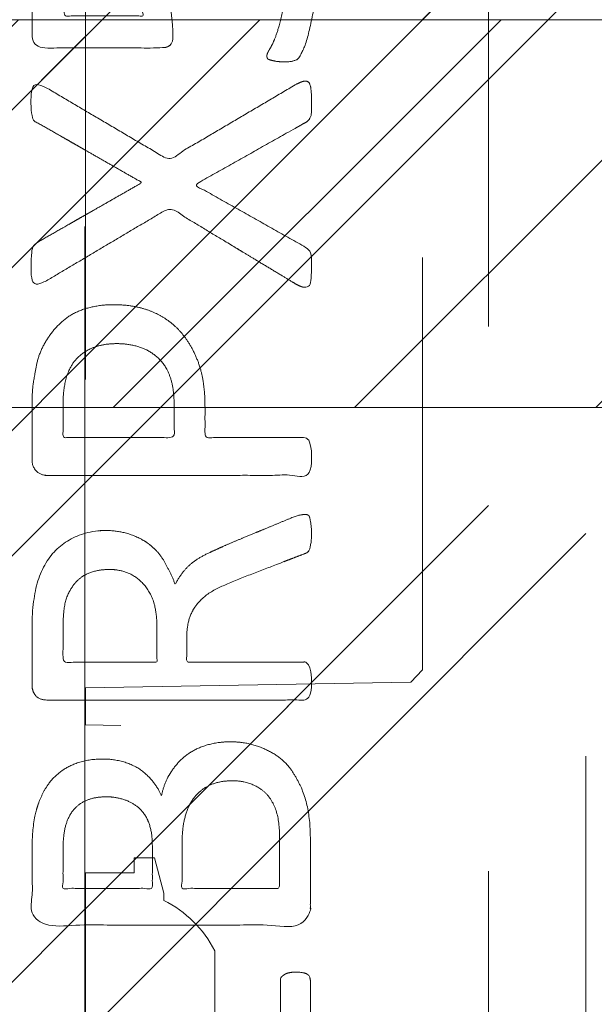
# Model space of a CAD drawing. Header units: inches. Extents: x -465 to -303, y -234 to 7.
# Tile 77 of 81: x -327.885 to -326.959, y 0.693 to 2.28. Entities that reach past the tile are written whole.
import ezdxf

# ---------------------------------------------------------------- set-up
doc = ezdxf.new("R2010")
doc.units = ezdxf.units.IN
doc.header["$LTSCALE"] = 32
doc.header["$MEASUREMENT"] = 0
doc.linetypes.add('Dash Style-1', pattern=[0.083328, 0.041656, -0.041672])
for name, color, linetype, lineweight in [('DashLineFill', 7, 'Dash Style-1', 13), ('Drawing', 7, 'Continuous', 18), ('None', 7, 'Continuous', 18), ('SolidLine', 7, 'Continuous', 15), ('Wood_1-H', 7, 'Continuous', 13)]:
    doc.layers.add(name, color=color, linetype=linetype, lineweight=lineweight)
doc.layers.add('Electrical', color=1, linetype='Dash Style-1', lineweight=15, true_color=0xff0000)
doc.layers.add('Metal_Black', color=7, linetype='Continuous', lineweight=13, true_color=0x4c4c4c)
pattern_1 = [(45, (0, 0), (-1.61301565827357, 1.935715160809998), []), (45, (-1.0608, 1.0608), (-0.4723460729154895, 0.4167612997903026), [])]

# ---------------------------------------------------------------- blocks, each defined once
blk = doc.blocks.new('Group-10')
at = {"layer": 'Metal_Black', "color": 7}
for points, knots in [([(2.541677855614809, 1.832778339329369), (2.576740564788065, 1.832778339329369), (2.633951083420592, 1.808786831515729), (2.672706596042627, 1.764494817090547), (2.693005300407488, 1.703595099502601), (2.693005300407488, 1.644539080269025), (2.685625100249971, 1.60763087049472), (2.678243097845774, 1.578102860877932), (2.669015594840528, 1.559647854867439), (2.66532459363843, 1.554111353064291), (2.659788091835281, 1.552265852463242), (2.654251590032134, 1.550420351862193), (2.644562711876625, 1.550420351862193), (2.633951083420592, 1.550420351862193), (2.624723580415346, 1.552265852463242), (2.617341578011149, 1.554111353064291), (2.615496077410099, 1.55780235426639), (2.615496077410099, 1.563338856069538), (2.624723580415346, 1.578102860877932), (2.633951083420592, 1.602094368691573), (2.643178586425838, 1.639002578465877), (2.643178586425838, 1.686985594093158), (2.632105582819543, 1.725741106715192), (2.608114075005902, 1.753421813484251), (2.573049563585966, 1.770031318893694), (2.525068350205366, 1.770031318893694), (2.493694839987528, 1.75711281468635), (2.471548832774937, 1.729432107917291), (2.460475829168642, 1.685140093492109), (2.460475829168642, 1.635311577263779), (2.46416683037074, 1.603939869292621), (2.46416683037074, 1.58179386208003), (2.454939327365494, 1.572566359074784), (2.351593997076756, 1.572566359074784), (2.248246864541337, 1.572566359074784), (2.237173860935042, 1.58363936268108), (2.237173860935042, 1.69344484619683), (2.237173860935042, 1.795868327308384), (2.24086486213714, 1.799559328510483), (2.246401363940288, 1.803250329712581), (2.257474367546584, 1.80509583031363), (2.275929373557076, 1.80509583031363), (2.288847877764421, 1.797713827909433), (2.288847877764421, 1.708208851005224), (2.288847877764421, 1.624240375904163), (2.35251674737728, 1.624240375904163), (2.41618561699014, 1.624240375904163), (2.414340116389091, 1.637157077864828), (2.412494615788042, 1.662994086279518), (2.412494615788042, 1.718359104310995), (2.430949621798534, 1.775567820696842), (2.46416683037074, 1.812477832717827), (2.51214984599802, 1.832778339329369), (2.541677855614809, 1.832778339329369)], [0, 0, 0, 0.01624772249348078, 0.03249544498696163, 0.04874316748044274, 0.06499088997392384, 0.0747395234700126, 0.08448815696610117, 0.09423679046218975, 0.1039854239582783, 0.1137340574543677, 0.1234826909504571, 0.1332313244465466, 0.1439548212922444, 0.1556531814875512, 0.1673515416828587, 0.179049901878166, 0.1907482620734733, 0.2141449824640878, 0.2375417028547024, 0.2609384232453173, 0.2843351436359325, 0.3043894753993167, 0.3244438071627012, 0.3444981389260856, 0.3645524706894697, 0.3817430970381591, 0.3989337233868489, 0.4161243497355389, 0.4333149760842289, 0.4451335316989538, 0.4569520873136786, 0.4653939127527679, 0.4738357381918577, 0.5329361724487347, 0.5413791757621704, 0.5498221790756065, 0.6251042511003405, 0.6279185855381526, 0.6307329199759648, 0.6335472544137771, 0.6363615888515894, 0.6429283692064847, 0.6494951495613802, 0.7490891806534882, 0.7490891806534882, 0.8246060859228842, 0.8246060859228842, 0.8400820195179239, 0.8555579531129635, 0.8916684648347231, 0.9277789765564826, 0.9638894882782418, 1, 1, 1]), ([(2.66347909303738, 1.514432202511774), (2.670861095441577, 1.518123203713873), (2.680088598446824, 1.519968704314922), (2.685625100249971, 1.514432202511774), (2.68746879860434, 1.49966819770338), (2.68746879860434, 1.479829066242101), (2.68746879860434, 1.464603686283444), (2.683779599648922, 1.457221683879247), (2.680088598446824, 1.453530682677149), (2.676397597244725, 1.451685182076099), (2.587814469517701, 1.40185756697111), (2.499231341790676, 1.35202995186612), (2.587814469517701, 1.30220233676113), (2.676397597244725, 1.25237472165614), (2.680088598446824, 1.25052922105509), (2.683779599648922, 1.244992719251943), (2.68746879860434, 1.239456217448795), (2.68746879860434, 1.224230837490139), (2.68746879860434, 1.204391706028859), (2.684702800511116, 1.185013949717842), (2.670861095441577, 1.187782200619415), (2.66347909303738, 1.191473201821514), (2.561054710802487, 1.253296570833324), (2.458630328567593, 1.315119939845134), (2.358975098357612, 1.256064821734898), (2.259319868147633, 1.197009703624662), (2.251937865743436, 1.193318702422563), (2.238096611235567, 1.190550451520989), (2.235328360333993, 1.209928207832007), (2.235328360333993, 1.233919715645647), (2.237173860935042, 1.246838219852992), (2.239019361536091, 1.254220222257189), (2.244555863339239, 1.257911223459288), (2.246401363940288, 1.259756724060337), (2.330370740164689, 1.307738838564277), (2.414340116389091, 1.355720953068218), (2.330370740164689, 1.403703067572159), (2.246401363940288, 1.451685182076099), (2.244555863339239, 1.453530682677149), (2.239019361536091, 1.455376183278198), (2.237173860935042, 1.462758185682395), (2.235328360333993, 1.473831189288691), (2.235328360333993, 1.495977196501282), (2.238096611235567, 1.515354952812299), (2.251937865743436, 1.512586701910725), (2.259319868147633, 1.508895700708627), (2.358052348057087, 1.450763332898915), (2.456784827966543, 1.392630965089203), (2.560131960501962, 1.453531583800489), (2.66347909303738, 1.514432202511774)], [0, 0, 0, 0.005796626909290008, 0.01159325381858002, 0.01738988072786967, 0.02318650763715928, 0.02777550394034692, 0.03115686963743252, 0.03453823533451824, 0.03791960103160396, 0.03791960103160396, 0.1211990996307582, 0.1211990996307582, 0.2044785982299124, 0.2044785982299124, 0.2078599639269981, 0.2112413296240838, 0.2146226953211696, 0.2192116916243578, 0.2250083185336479, 0.2366015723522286, 0.2423981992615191, 0.2423981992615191, 0.3264234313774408, 0.3264234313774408, 0.407781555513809, 0.407781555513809, 0.4135781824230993, 0.42517143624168, 0.4309680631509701, 0.4359366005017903, 0.4409051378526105, 0.4458736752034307, 0.450842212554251, 0.450842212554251, 0.6349525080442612, 0.6349525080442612, 0.8190628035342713, 0.8190628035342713, 0.8240313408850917, 0.8289998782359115, 0.8339684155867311, 0.8389369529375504, 0.8439054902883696, 0.8538425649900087, 0.8588111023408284, 0.8588111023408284, 0.9277858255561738, 0.9277858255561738, 1, 1, 1]), ([(2.368202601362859, 1.158958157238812), (2.403267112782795, 1.158958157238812), (2.456784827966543, 1.136812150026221), (2.493694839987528, 1.096211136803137), (2.51584084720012, 1.037156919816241), (2.51584084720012, 0.9697961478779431), (2.51584084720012, 0.9448818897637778), (2.596119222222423, 0.9448818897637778), (2.680088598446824, 0.9448818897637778), (2.683779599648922, 0.9411926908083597), (2.685625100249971, 0.9338106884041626), (2.68746879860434, 0.9227376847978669), (2.68746879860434, 0.9061281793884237), (2.685625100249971, 0.8950551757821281), (2.683779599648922, 0.887673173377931), (2.680088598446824, 0.8839821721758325), (2.469704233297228, 0.8839821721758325), (2.250092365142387, 0.8839821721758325), (2.237173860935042, 0.8987461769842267), (2.237173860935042, 0.955955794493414), (2.237173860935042, 1.018701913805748), (2.24086486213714, 1.044538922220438), (2.248246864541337, 1.081447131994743), (2.270392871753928, 1.118357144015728), (2.301766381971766, 1.146039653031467), (2.344211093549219, 1.158958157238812), (2.368202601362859, 1.158958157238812)], [0, 0, 0, 0.06626756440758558, 0.1325351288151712, 0.1988026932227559, 0.2650702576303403, 0.3039664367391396, 0.3039664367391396, 0.4292971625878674, 0.4350595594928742, 0.440821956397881, 0.4465843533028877, 0.4523467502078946, 0.4569566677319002, 0.4615665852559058, 0.4661765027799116, 0.4707864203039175, 0.7289384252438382, 0.7450731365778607, 0.7612078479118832, 0.8451067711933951, 0.8709223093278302, 0.8967378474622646, 0.9225533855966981, 0.9483689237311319, 0.974184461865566, 1, 1, 1]), ([(2.373739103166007, 1.096211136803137), (2.346056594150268, 1.096211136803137), (2.309148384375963, 1.075910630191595), (2.29253887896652, 1.046384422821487), (2.287002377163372, 1.01501091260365), (2.287002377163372, 0.9716416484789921), (2.287002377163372, 0.9448818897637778), (2.376507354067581, 0.9448818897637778), (2.46601233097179, 0.9448818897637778), (2.46601233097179, 0.9716416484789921), (2.46601233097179, 1.024238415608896), (2.453093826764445, 1.061146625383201), (2.427258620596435, 1.085138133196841), (2.394039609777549, 1.096211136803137), (2.373739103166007, 1.096211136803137)], [0, 0, 0, 0.05309765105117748, 0.1061953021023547, 0.159292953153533, 0.2123906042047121, 0.2979368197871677, 0.2979368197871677, 0.5840684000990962, 0.5840684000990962, 0.6696146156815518, 0.7522109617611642, 0.8348073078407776, 0.9174036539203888, 1, 1, 1]), ([(2.676397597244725, 0.820968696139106), (2.680088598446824, 0.820968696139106), (2.683779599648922, 0.8191231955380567), (2.685625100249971, 0.8117429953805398), (2.68746879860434, 0.7988244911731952), (2.68746879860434, 0.7803694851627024), (2.685625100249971, 0.7692964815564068), (2.683779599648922, 0.7619144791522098), (2.678243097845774, 0.7582234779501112), (2.672706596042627, 0.756377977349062), (2.620110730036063, 0.7360774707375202), (2.567514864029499, 0.7157769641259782), (2.549059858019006, 0.7083949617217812), (2.519531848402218, 0.6936327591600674), (2.497385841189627, 0.6714867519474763), (2.486312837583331, 0.6419587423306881), (2.486312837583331, 0.602280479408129), (2.486312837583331, 0.5829027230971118), (2.581355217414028, 0.5829027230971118), (2.680088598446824, 0.5829027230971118), (2.683779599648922, 0.5792135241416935), (2.685625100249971, 0.5718315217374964), (2.68746879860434, 0.5607585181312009), (2.68746879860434, 0.5441490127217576), (2.685625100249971, 0.5330760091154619), (2.683779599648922, 0.5256940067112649), (2.680088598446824, 0.5220030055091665), (2.468781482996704, 0.5220030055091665), (2.248246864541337, 0.5220030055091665), (2.237173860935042, 0.5367670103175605), (2.237173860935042, 0.5921311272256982), (2.237173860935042, 0.6567227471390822), (2.239019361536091, 0.6788687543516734), (2.24086486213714, 0.6880962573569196), (2.244555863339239, 0.713931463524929), (2.264856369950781, 0.7545324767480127), (2.294384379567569, 0.7803694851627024), (2.333138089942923, 0.7951334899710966), (2.377430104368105, 0.7951334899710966), (2.414340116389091, 0.7822149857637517), (2.442022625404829, 0.7600689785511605), (2.460475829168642, 0.7268499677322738), (2.467857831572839, 0.7083949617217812), (2.473394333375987, 0.7194679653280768), (2.488158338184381, 0.7379229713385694), (2.508458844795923, 0.7526869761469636), (2.536141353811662, 0.7656054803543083), (2.552750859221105, 0.7729874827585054), (2.601655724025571, 0.7932879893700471), (2.650560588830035, 0.8135884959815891), (2.66347909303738, 0.8191231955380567), (2.674552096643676, 0.820968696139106), (2.676397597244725, 0.820968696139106)], [0, 0, 0, 0.004017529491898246, 0.008035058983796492, 0.01205258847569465, 0.01607011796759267, 0.02008764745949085, 0.02410517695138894, 0.02812270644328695, 0.03214023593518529, 0.03214023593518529, 0.07095094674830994, 0.07095094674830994, 0.08463415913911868, 0.09831737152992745, 0.1120005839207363, 0.1256837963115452, 0.1387450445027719, 0.1387450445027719, 0.2028067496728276, 0.2052946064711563, 0.207782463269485, 0.2102703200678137, 0.2127581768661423, 0.2147484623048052, 0.216738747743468, 0.2187290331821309, 0.2207193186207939, 0.3326714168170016, 0.3396374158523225, 0.3466034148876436, 0.391881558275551, 0.4075550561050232, 0.4232285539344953, 0.4232285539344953, 0.4666960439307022, 0.5101635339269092, 0.5536310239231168, 0.597098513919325, 0.6405660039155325, 0.6840334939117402, 0.7275009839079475, 0.7709684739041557, 0.7709684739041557, 0.7980418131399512, 0.8251151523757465, 0.8521884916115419, 0.8792618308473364, 0.8792618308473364, 0.9581324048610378, 0.9581324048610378, 0.9790662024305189, 1, 1, 1]), ([(2.362666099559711, 0.7323864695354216), (2.334983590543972, 0.7323864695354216), (2.299920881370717, 0.7083949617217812), (2.290693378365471, 0.6807142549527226), (2.288847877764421, 0.6714867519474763), (2.287002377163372, 0.6493407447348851), (2.287002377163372, 0.6078169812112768), (2.287002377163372, 0.5829027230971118), (2.362667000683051, 0.5829027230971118), (2.438331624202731, 0.5829027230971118), (2.438331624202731, 0.6115079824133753), (2.438331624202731, 0.6641047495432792), (2.427258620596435, 0.6973237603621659), (2.405112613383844, 0.721313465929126), (2.377430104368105, 0.7323864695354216), (2.362666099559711, 0.7323864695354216)], [0, 0, 0, 0.1425152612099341, 0.2850305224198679, 0.2850305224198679, 0.3309930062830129, 0.3769554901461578, 0.4458992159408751, 0.4458992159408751, 0.655281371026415, 0.655281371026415, 0.7344389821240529, 0.8008292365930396, 0.8672194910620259, 0.9336097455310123, 1, 1, 1]), ([(2.556441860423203, 0.4546474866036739), (2.578586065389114, 0.4546474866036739), (2.61365057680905, 0.4435762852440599), (2.643178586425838, 0.4251212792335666), (2.66347909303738, 0.3974387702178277), (2.685625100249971, 0.3476111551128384), (2.685625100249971, 0.2405739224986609), (2.685625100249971, 0.1741368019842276), (2.674552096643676, 0.1593727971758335), (2.461399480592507, 0.1593727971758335), (2.248246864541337, 0.1593727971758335), (2.237173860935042, 0.1741368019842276), (2.237173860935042, 0.2322691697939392), (2.237173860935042, 0.3236205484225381), (2.253783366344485, 0.3752927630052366), (2.281465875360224, 0.4085117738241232), (2.323912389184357, 0.4269667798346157), (2.36635710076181, 0.4269667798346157), (2.395885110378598, 0.4195847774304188), (2.419876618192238, 0.4048207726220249), (2.44017712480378, 0.3808292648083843), (2.445713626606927, 0.3679107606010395), (2.449404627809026, 0.3863657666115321), (2.467857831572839, 0.4177392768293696), (2.495540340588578, 0.4417307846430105), (2.534295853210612, 0.4546474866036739), (2.556441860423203, 0.4546474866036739)], [0, 0, 0, 0.03145524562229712, 0.06291049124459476, 0.09436573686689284, 0.1258209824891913, 0.1887314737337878, 0.2661585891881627, 0.2758371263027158, 0.2855156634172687, 0.4355309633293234, 0.4452095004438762, 0.4548880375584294, 0.5214267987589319, 0.5746587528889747, 0.6278907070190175, 0.6811226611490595, 0.7343546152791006, 0.7627468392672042, 0.7911390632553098, 0.8195312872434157, 0.8479235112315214, 0.8479235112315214, 0.8859426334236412, 0.9239617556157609, 0.9619808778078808, 1, 1, 1]), ([(2.560132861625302, 0.3919022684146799), (2.53983235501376, 0.3919022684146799), (2.510304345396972, 0.3789837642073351), (2.49000383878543, 0.3549922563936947), (2.478930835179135, 0.3180840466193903), (2.478930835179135, 0.2544142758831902), (2.478930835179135, 0.2184270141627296), (2.557363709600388, 0.2184270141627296), (2.635796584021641, 0.2184270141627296), (2.635796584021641, 0.2617962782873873), (2.635796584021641, 0.3457656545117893), (2.608114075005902, 0.3789837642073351), (2.578586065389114, 0.3919022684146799), (2.560132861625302, 0.3919022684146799)], [0, 0, 0, 0.07915587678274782, 0.1583117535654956, 0.2374676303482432, 0.3166235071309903, 0.4195261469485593, 0.4195261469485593, 0.6437985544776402, 0.6437985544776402, 0.7678094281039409, 0.883904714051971, 0.9419523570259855, 1, 1, 1]), ([(2.357129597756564, 0.3660652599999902), (2.34052009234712, 0.3660652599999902), (2.31468488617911, 0.3568377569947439), (2.296229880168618, 0.336537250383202), (2.287002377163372, 0.3051655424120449), (2.287002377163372, 0.2498005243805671), (2.287002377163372, 0.2184270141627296), (2.358975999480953, 0.2184270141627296), (2.430949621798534, 0.2184270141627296), (2.430949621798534, 0.252568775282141), (2.430949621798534, 0.3088565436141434), (2.419876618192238, 0.3383827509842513), (2.399576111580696, 0.3568377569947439), (2.371893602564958, 0.3660652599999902), (2.357129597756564, 0.3660652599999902)], [0, 0, 0, 0.074498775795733, 0.1489975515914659, 0.2234963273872, 0.2979951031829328, 0.3954165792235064, 0.3954165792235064, 0.6189101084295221, 0.6189101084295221, 0.7249275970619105, 0.7936956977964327, 0.8624637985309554, 0.931231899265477, 1, 1, 1]), ([(2.661633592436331, 0.08353965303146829), (2.669015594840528, 0.08353965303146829), (2.682856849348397, 0.08077140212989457), (2.685625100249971, 0.07246664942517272), (2.685625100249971, -0.04656633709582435), (2.685625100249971, -0.1655993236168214), (2.683779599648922, -0.16929032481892), (2.678243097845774, -0.1729813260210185), (2.669015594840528, -0.1748268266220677), (2.656097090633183, -0.1748268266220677), (2.646869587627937, -0.1729813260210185), (2.641333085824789, -0.1711358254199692), (2.637642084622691, -0.1655993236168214), (2.637642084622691, -0.1166944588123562), (2.637642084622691, -0.06963509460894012), (2.467858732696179, -0.06963509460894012), (2.298075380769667, -0.06963509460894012), (2.323911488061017, -0.1130034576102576), (2.349747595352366, -0.1563718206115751), (2.351593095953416, -0.1619083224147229), (2.353438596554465, -0.1711358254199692), (2.349747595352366, -0.1748268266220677), (2.338674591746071, -0.176672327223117), (2.326219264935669, -0.176672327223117), (2.31653038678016, -0.176672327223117), (2.310993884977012, -0.1748268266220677), (2.307302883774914, -0.1711358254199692), (2.305457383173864, -0.1674448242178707), (2.272238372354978, -0.1157717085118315), (2.239019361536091, -0.06409859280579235), (2.237173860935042, -0.06225309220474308), (2.237173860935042, -0.05856209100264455), (2.235328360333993, -0.05302558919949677), (2.235328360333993, -0.03595470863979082), (2.235328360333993, -0.01796107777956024), (2.239019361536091, -0.01242457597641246), (2.242710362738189, -0.0105790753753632), (2.441098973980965, -0.0105790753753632), (2.637642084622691, -0.0105790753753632), (2.637642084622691, 0.03002103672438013), (2.637642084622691, 0.07431215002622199), (2.641333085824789, 0.07800315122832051), (2.646869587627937, 0.08169415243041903), (2.656097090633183, 0.08353965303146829), (2.661633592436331, 0.08353965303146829)], [0, 0, 0, 0.00261032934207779, 0.007830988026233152, 0.01044131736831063, 0.1761946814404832, 0.1788050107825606, 0.1814153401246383, 0.1840256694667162, 0.1866359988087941, 0.1885937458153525, 0.1905514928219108, 0.1925092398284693, 0.1944669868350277, 0.2443885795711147, 0.2443885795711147, 0.4244984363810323, 0.4244984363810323, 0.478049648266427, 0.478049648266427, 0.4842405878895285, 0.49043152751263, 0.4966224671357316, 0.5028134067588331, 0.5070707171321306, 0.5109409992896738, 0.5148112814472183, 0.5186815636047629, 0.5186815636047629, 0.5762947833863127, 0.5762947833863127, 0.5787425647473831, 0.5811903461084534, 0.5836381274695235, 0.5902471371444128, 0.5931844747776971, 0.5961218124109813, 0.5990591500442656, 0.9118813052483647, 0.9118813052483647, 0.9765012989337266, 0.9823759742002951, 0.9882506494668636, 0.9941253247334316, 1, 1, 1])]:
    blk.add_open_spline(points, degree=2, knots=knots, dxfattribs=at)
blk = doc.blocks.new('1BRPX5-Util_Bkt_Sm-F (2D)')
at = {"layer": 'DashLineFill', "linetype": 'Continuous', "lineweight": 13}
h = blk.add_hatch(dxfattribs=at)
h.set_pattern_fill('Steel', color=253, style=0, pattern_type=2)
h.set_pattern_definition(pattern_1)
edge = h.paths.add_edge_path()
edge.add_line((-4.468503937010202, 4.413385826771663), (-3.12992125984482, 4.413385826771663))
edge.add_line((-3.12992125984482, 4.413385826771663), (-3.12992125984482, -1.854330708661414))
edge.add_line((-3.12992125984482, -1.854330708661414), (-4.468503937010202, -1.854330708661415))
edge.add_line((-4.468503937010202, -1.854330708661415), (-4.468503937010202, -1.988188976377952))
edge.add_line((-4.468503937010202, -1.988188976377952), (-2.421259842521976, -1.988188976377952))
edge.add_line((-2.421259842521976, -1.988188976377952), (-2.421259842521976, -2.366141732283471))
edge.add_arc((-2.303149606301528, -2.366141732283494), 0.1181102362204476, 179.9999999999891, 270.000000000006)
edge.add_line((-2.303149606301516, -2.484251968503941), (2.303149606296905, -2.484251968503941))
edge.add_arc((2.303149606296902, -2.366141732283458), 0.1181102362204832, 270.0000000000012, 359.9999999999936)
edge.add_line((2.421259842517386, -2.366141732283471), (2.421259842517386, -1.988188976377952))
edge.add_line((2.421259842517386, -1.988188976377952), (4.468503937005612, -1.988188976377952))
edge.add_line((4.468503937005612, -1.988188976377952), (4.468503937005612, -1.854330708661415))
edge.add_line((4.468503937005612, -1.854330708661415), (3.12992125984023, -1.854330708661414))
edge.add_line((3.12992125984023, -1.854330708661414), (3.12992125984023, 4.413385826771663))
edge.add_line((3.12992125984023, 4.413385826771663), (4.468503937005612, 4.413385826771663))
edge.add_line((4.468503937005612, 4.413385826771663), (4.468503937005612, 4.547244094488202))
edge.add_line((4.468503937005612, 4.547244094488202), (2.421259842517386, 4.547244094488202))
edge.add_line((2.421259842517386, 4.547244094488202), (2.421259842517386, 4.925196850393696))
edge.add_arc((2.303149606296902, 4.925196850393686), 0.1181102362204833, 5.365542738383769e-12, 89.99999999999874)
edge.add_line((2.303149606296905, 5.043307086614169), (-2.303149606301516, 5.043307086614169))
edge.add_arc((-2.303149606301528, 4.92519685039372), 0.1181102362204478, 89.99999999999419, 180.0000000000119)
edge.add_line((-2.421259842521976, 4.925196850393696), (-2.421259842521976, 4.547244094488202))
edge.add_line((-2.421259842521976, 4.547244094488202), (-4.468503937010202, 4.547244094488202))
edge.add_line((-4.468503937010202, 4.547244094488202), (-4.468503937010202, 4.413385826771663))
at = {"layer": 'DashLineFill', "flags": 128}
blk.add_lwpolyline([(-4.468503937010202, 4.413385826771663), (-3.12992125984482, 4.413385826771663), (-3.12992125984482, -1.854330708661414), (-4.468503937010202, -1.854330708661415), (-4.468503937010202, -1.988188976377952), (-2.421259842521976, -1.988188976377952), (-2.421259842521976, -2.366141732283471, 0.4142135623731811), (-2.303149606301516, -2.484251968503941), (2.303149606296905, -2.484251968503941, 0.4142135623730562), (2.421259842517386, -2.366141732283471), (2.421259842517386, -1.988188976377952), (4.468503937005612, -1.988188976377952), (4.468503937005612, -1.854330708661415), (3.12992125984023, -1.854330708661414), (3.12992125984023, 4.413385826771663), (4.468503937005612, 4.413385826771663), (4.468503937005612, 4.547244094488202), (2.421259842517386, 4.547244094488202), (2.421259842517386, 4.925196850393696, 0.4142135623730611), (2.303149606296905, 5.043307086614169), (-2.303149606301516, 5.043307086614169, 0.4142135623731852), (-2.421259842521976, 4.925196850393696), (-2.421259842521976, 4.547244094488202), (-4.468503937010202, 4.547244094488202)], format="xyb", close=True, dxfattribs=at)
at = {"layer": 'Metal_Black', "color": 7}
blk.add_blockref('Group-10', (0, 0), dxfattribs=at)
blk = doc.blocks.new('Group-11')
at = {"layer": 'Wood_1-H', "color": 7}
blk.add_blockref('1BRPX5-Util_Bkt_Sm-F (2D)', (80.94488188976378, -5.314960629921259), dxfattribs=at)
blk = doc.blocks.new('Group-12')
at = {"layer": 'None'}
blk.add_blockref('Group-11', (0, 0), dxfattribs=at)
blk = doc.blocks.new('SL Utility Cabinet (2D)')
at = {"layer": 'None'}
blk.add_blockref('Group-12', (0, 0), dxfattribs=at)
at = {"layer": 'Drawing', "color": 0, "flags": 1}
for tag in ['Tag', 'Catalog', 'Option1', 'Option2', 'Option3', 'Option4', 'Option5', 'Option6', 'Option7', 'Option8', 'Option9', 'Option10', 'Option11', 'Option12', 'Custom', 'FinishGroup', 'Discount', 'Item2', 'Item3', 'Item6', 'Item9', 'Item10', 'Item12', 'Item13', 'Item16', 'Item19', 'Item20', 'Item21', 'Item22', 'Item23', 'Item24', 'Item25', 'Item8', 'Item18', 'Item1', 'Item4', 'Item5', 'Item7', 'Item11', 'Item14', 'Item15', 'Item17']:
    blk.add_attdef(tag, (-51.58792002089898, 4.551681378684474), '', height=0.007086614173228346, dxfattribs=at)
blk = doc.blocks.new('TL14_upper_leg (2D)')
at = {"layer": 'SolidLine', "flags": 128}
blk.add_lwpolyline([(2.322834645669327, 0.2436987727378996), (2.401574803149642, 0.2436987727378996), (2.401574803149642, 0.2677219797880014), (2.434055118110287, 0.2677219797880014), (2.4493110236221, 0.2107861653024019), (2.4493110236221, 0.1992105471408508, -0.1579749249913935), (2.531479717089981, 0.1180761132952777), (2.531479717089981, -0.1180652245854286, -0.1560270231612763), (2.4493110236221, -0.1991401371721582), (2.4493110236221, -0.2107752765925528), (2.434055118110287, -0.2677110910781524), (2.401574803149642, -0.2677110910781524), (2.401574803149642, -0.2436878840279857), (2.322834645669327, -0.2436878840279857)], format="xyb", close=True, dxfattribs=at)
blk = doc.blocks.new('1BRPT9-Bracket (2D)')
at = {"layer": 'DashLineFill', "linetype": 'Continuous', "lineweight": 13}
h = blk.add_hatch(dxfattribs=at)
h.set_pattern_fill('Steel', color=253, style=0, pattern_type=2)
h.set_pattern_definition(pattern_1)
edge = h.paths.add_edge_path()
edge.add_arc((1.677931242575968, -8.488188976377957), 0.2519685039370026, 269.999999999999, 360.0000000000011)
edge.add_line((1.929899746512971, -8.488188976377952), (1.929899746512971, -7.480314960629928))
edge.add_line((1.929899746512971, -7.480314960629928), (2.323600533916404, -7.480314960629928))
edge.add_line((2.323600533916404, -7.480314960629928), (2.323600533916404, 7.461135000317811))
edge.add_line((2.323600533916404, 7.461135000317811), (1.929899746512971, 7.480314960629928))
edge.add_line((1.929899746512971, 7.480314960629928), (1.929899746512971, 8.488188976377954))
edge.add_arc((1.677931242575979, 8.488188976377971), 0.2519685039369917, 359.999999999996, 450.0000000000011)
edge.add_line((1.677931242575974, 8.740157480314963), (-2.32206875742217, 8.740157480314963))
edge.add_line((-2.32206875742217, 8.740157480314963), (-2.32206875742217, -8.74015748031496))
edge.add_line((-2.32206875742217, -8.74015748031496), (1.677931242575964, -8.74015748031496))
at = {"layer": 'DashLineFill', "flags": 128}
blk.add_lwpolyline([(1.677931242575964, -8.74015748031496, 0.4142135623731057), (1.929899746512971, -8.488188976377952), (1.929899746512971, -7.480314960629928), (2.323600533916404, -7.480314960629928), (2.323600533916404, 7.461135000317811), (1.929899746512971, 7.480314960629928), (1.929899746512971, 8.488188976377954, 0.4142135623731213), (1.677931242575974, 8.740157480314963), (-2.32206875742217, 8.740157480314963), (-2.32206875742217, -8.74015748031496)], format="xyb", close=True, dxfattribs=at)
blk = doc.blocks.new('1BRPT8_Cover (2D)')
at = {"layer": 'DashLineFill', "linetype": 'Continuous', "lineweight": 13}
h = blk.add_hatch(dxfattribs=at)
h.set_pattern_fill('Steel', color=253, style=0, pattern_type=2)
h.set_pattern_definition(pattern_1)
h.paths.add_polyline_path([(-1.594488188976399, -8.763779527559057), (-2.322834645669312, -8.763779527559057), (-2.322834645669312, -8.751066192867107), (-2.826068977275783, -8.742282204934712), (-2.866441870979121, -8.70280193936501), (-2.866441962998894, -6.672971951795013), (-2.84717538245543, -6.653289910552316), (-2.322834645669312, -6.644137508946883), (-2.322834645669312, -6.584208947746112), (-2.847175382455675, -6.575056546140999), (-2.866441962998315, -6.555374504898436), (-2.866441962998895, -4.468247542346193), (-2.847175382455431, -4.448565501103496), (-2.322834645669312, -4.439413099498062), (-2.322834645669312, -4.37948453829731), (-2.847175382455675, -4.370332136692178), (-2.866441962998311, -4.350650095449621), (-2.866441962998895, -2.263523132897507), (-2.847175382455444, -2.243841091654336), (-2.322834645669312, -2.234688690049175), (-2.322834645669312, -2.174760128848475), (-2.847175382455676, -2.165607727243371), (-2.866441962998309, -2.145925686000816), (-2.866441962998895, -0.05879872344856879), (-2.847175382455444, -0.03911668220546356), (-2.322834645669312, -0.02996428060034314), (-2.322834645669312, 0.02996428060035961), (-2.847175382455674, 0.03911668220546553), (-2.866441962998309, 0.05879872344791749), (-2.866441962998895, 2.145925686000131), (-2.847175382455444, 2.165607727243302), (-2.322834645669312, 2.174760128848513), (-2.322834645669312, 2.234688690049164), (-2.847175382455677, 2.243841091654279), (-2.866441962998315, 2.263523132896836), (-2.866441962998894, 4.350650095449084), (-2.84717538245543, 4.37033213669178), (-2.322834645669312, 4.379484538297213), (-2.322834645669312, 4.439413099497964), (-2.847175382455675, 4.448565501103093), (-2.866441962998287, 4.46824754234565), (-2.865499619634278, 6.55537450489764), (-2.84717538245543, 6.575056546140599), (-2.322834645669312, 6.584208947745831), (-2.322834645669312, 6.644137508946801), (-2.847175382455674, 6.653289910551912), (-2.866441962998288, 6.672971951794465), (-2.866441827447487, 8.702801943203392), (-2.826068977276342, 8.742282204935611), (-1.594488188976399, 8.763779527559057), (-1.594488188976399, 8.858267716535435), (-2.97244094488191, 8.858267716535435), (-2.97244094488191, -8.858267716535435), (-1.594488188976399, -8.858267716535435)])
h = blk.add_hatch(dxfattribs=at)
h.set_pattern_fill('Steel', color=253, style=0, pattern_type=2)
h.set_pattern_definition(pattern_1)
h.paths.add_polyline_path([(-2.322834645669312, 8.858267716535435), (-2.322834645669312, -8.858267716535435), (-2.97244094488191, -8.858267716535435), (-2.97244094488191, 8.858267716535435)])
at = {"layer": 'DashLineFill', "flags": 128}
for points in [[(-1.594488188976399, -8.763779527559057), (-2.322834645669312, -8.763779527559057), (-2.322834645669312, -8.751066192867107), (-2.826068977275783, -8.742282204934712), (-2.866441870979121, -8.70280193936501), (-2.866441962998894, -6.672971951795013), (-2.84717538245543, -6.653289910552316), (-2.322834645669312, -6.644137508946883), (-2.322834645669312, -6.584208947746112), (-2.847175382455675, -6.575056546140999), (-2.866441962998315, -6.555374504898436), (-2.866441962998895, -4.468247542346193), (-2.847175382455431, -4.448565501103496), (-2.322834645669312, -4.439413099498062), (-2.322834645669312, -4.37948453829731), (-2.847175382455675, -4.370332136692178), (-2.866441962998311, -4.350650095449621), (-2.866441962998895, -2.263523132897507), (-2.847175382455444, -2.243841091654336), (-2.322834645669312, -2.234688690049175), (-2.322834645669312, -2.174760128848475), (-2.847175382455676, -2.165607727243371), (-2.866441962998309, -2.145925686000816), (-2.866441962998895, -0.05879872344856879), (-2.847175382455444, -0.03911668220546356), (-2.322834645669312, -0.02996428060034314), (-2.322834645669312, 0.02996428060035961), (-2.847175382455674, 0.03911668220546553), (-2.866441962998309, 0.05879872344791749), (-2.866441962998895, 2.145925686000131), (-2.847175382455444, 2.165607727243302), (-2.322834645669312, 2.174760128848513), (-2.322834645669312, 2.234688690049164), (-2.847175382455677, 2.243841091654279), (-2.866441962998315, 2.263523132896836), (-2.866441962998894, 4.350650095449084), (-2.84717538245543, 4.37033213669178), (-2.322834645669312, 4.379484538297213), (-2.322834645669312, 4.439413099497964), (-2.847175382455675, 4.448565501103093), (-2.866441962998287, 4.46824754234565), (-2.865499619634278, 6.55537450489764), (-2.84717538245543, 6.575056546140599), (-2.322834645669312, 6.584208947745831), (-2.322834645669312, 6.644137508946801), (-2.847175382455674, 6.653289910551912), (-2.866441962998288, 6.672971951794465), (-2.866441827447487, 8.702801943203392), (-2.826068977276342, 8.742282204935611), (-1.594488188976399, 8.763779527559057), (-1.594488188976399, 8.858267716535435), (-2.97244094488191, 8.858267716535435), (-2.97244094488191, -8.858267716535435), (-1.594488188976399, -8.858267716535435)], [(-2.322834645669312, 8.858267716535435), (-2.322834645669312, -8.858267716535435), (-2.97244094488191, -8.858267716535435), (-2.97244094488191, 8.858267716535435)]]:
    blk.add_lwpolyline(points, close=True, dxfattribs=at)
blk = doc.blocks.new('Group-73')
at = {"layer": 'None', "color": 7, "rotation": 180}
for name in ['1BRPT8_Cover (2D)', '1BRPT9-Bracket (2D)']:
    blk.add_blockref(name, (80.94488188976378, -11.41732283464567), dxfattribs=at)
at = {"layer": 'None', "color": 7}
blk.add_blockref('TL14_upper_leg (2D)', (80.94488188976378, -5.31496062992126), dxfattribs=at)
blk = doc.blocks.new('Group-80')
at = {"layer": 'None'}
blk.add_blockref('Group-73', (0, 0), dxfattribs=at)
blk = doc.blocks.new('SL L Desk (2D)')
at = {"layer": 'None'}
blk.add_blockref('Group-80', (0, 0), dxfattribs=at)
at = {"layer": 'Drawing', "color": 0, "flags": 1}
for tag in ['Tag', 'Catalog', 'Option1', 'Option2', 'Option3', 'Option4', 'Option5', 'Option6', 'Option7', 'Option8', 'Option9', 'Option10', 'Option11', 'Option12', 'Custom', 'FinishGroup', 'Discount', 'Item2', 'Item3', 'Item6', 'Item9', 'Item10', 'Item12', 'Item13', 'Item16', 'Item19', 'Item20', 'Item21', 'Item22', 'Item23', 'Item24', 'Item25', 'Item8', 'Item18', 'Item1', 'Item4', 'Item5', 'Item7', 'Item11', 'Item14', 'Item15', 'Item17']:
    blk.add_attdef(tag, (-51.58772091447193, -67.0772036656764), '', height=0.007086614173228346, dxfattribs=at)
blk = doc.blocks.new('Group-105')
at = {"layer": 'Electrical', "linetype": 'Continuous', "lineweight": 5, "true_color": 0xdd0000}
h = blk.add_hatch(dxfattribs=at)
h.set_pattern_fill('ElectricalHatch', color=12, style=0, pattern_type=2)
h.set_pattern_definition([(45, (0, 0), (-0.3333333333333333, -0.7222222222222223), [])])
edge = h.paths.add_edge_path()
edge.add_arc((12.76771653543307, -16.00935039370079), 0.3125, 180, 270)
edge.add_line((12.76771653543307, -16.32185039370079), (119.2244094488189, -16.32185039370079))
edge.add_arc((119.2244094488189, -16.00935039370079), 0.3125, 270, 360)
edge.add_arc((119.2244094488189, -16.00935039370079), 0.3125, 0, 90)
edge.add_line((119.2244094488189, -15.69685039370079), (12.76771653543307, -15.69685039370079))
edge.add_arc((12.76771653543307, -16.00935039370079), 0.3125, 90, 180)
at = {"layer": 'Electrical', "flags": 128}
blk.add_lwpolyline([(12.45521653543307, -16.00935039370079, 0.414213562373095), (12.76771653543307, -16.32185039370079), (119.2244094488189, -16.32185039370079, 0.414213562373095), (119.5369094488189, -16.00935039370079, 0.414213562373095), (119.2244094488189, -15.69685039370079), (12.76771653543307, -15.69685039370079, 0.414213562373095)], format="xyb", close=True, dxfattribs=at)
blk = doc.blocks.new('Group-110')
at = {"layer": 'None'}
blk.add_blockref('Group-105', (0, 0), dxfattribs=at)
blk = doc.blocks.new('Group-111')
at = {"layer": 'None'}
blk.add_blockref('Group-110', (0, 0), dxfattribs=at)
blk = doc.blocks.new('SL Overhead (2D)')
at = {"layer": 'None'}
blk.add_blockref('Group-111', (0, 0), dxfattribs=at)
at = {"layer": 'Drawing', "color": 0, "flags": 1}
for tag in ['Tag', 'Catalog', 'Option1', 'Option2', 'Option3', 'Option4', 'Option5', 'Option6', 'Option7', 'Option8', 'Option9', 'Option10', 'Option11', 'Option12', 'Custom', 'FinishGroup', 'Discount', 'Item2', 'Item3', 'Item6', 'Item9', 'Item10', 'Item12', 'Item13', 'Item16', 'Item19', 'Item20', 'Item21', 'Item22', 'Item23', 'Item24', 'Item25', 'Item8', 'Item18', 'Item1', 'Item4', 'Item5', 'Item7', 'Item11', 'Item14', 'Item15', 'Item17']:
    blk.add_attdef(tag, (-63.59382553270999, -151.0264635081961), '', height=0.007086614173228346, dxfattribs=at)

msp = doc.modelspace()

# ---------------------------------------------------------------- block references
at = {"layer": 'Drawing'}
msp.add_blockref('SL Utility Cabinet (2D)', (-411.0472440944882, 5.976377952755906), dxfattribs=at)

# ---------------------------------------------------------------- next in the draw order: block references
msp.add_blockref('SL L Desk (2D)', (-411.0470449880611, 5.976377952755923), dxfattribs=at)

# ---------------------------------------------------------------- next in the draw order: block references
msp.add_blockref('SL Overhead (2D)', (-423.0629921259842, 17.97637795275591), dxfattribs=at)

doc.saveas('drawing.dxf')
